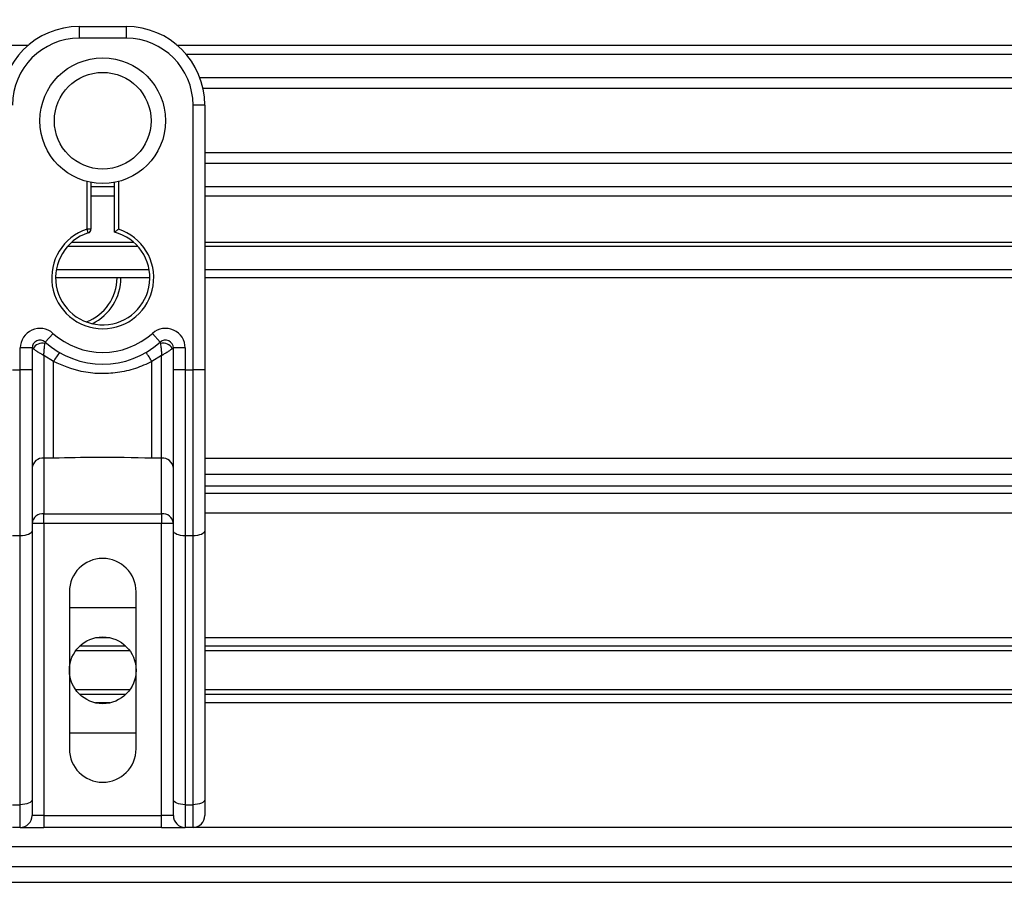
# Model space of a CAD drawing. Header units: millimetres. Extents: x 0 to 420, y 0 to 297.
# Tile 25 of 62: x 112 to 129, y 241 to 257. Entities that reach past the tile are written whole.
import ezdxf

# ---------------------------------------------------------------- set-up
doc = ezdxf.new("R2010")
doc.units = ezdxf.units.MM
doc.layers.add('QUOTE', color=174, linetype='Continuous')
doc.styles.add('SLDTEXTSTYLE3', font='TXT', dxfattribs={"width": 0.75})
doc.dimstyles.new('SLDDIMSTYLE0', dxfattribs={"dimtxt": 3, "dimasz": 3, "dimexe": 0, "dimexo": 0.0625, "dimgap": 0.75, "dimtad": 1, "dimlfac": 7.034104, "dimrnd": 1e-09, "dimzin": 12, "dimdsep": 46, "dimtxsty": 'SLDTEXTSTYLE3', "dimsah": 1, "dimcen": 0.09, "dimadec": 0, "dimazin": 3, "dimtfac": 1, "dimtdec": 3, "dimtofl": 0, "dimtmove": 0, "dimatfit": 3, "dimfxl": 0, "dimfrac": 2, "dimtolj": 1, "dimtzin": 12, "dimarcsym": 0})

# ---------------------------------------------------------------- blocks, each defined once
blk = doc.blocks.new('_D')
at = {"layer": 'QUOTE'}
for p, q in [((59.848, 246.871), (59.848, 262.404)), ((202.012, 246.871), (202.012, 262.404)), ((202.012, 260.404), (59.848, 260.404))]:
    blk.add_line(p, q, dxfattribs=at)
for points in [[(59.848, 260.404), (62.848, 259.904), (62.848, 260.904)], [(202.012, 260.404), (199.012, 260.904), (199.012, 259.904)]]:
    blk.add_solid(points, dxfattribs=at)
at = {"layer": 'QUOTE', "insert": (126.497, 264.271), "char_height": 3, "attachment_point": 1, "style": 'SLDTEXTSTYLE3'}
blk.add_mtext('1000', dxfattribs=at)

msp = doc.modelspace()

# ---------------------------------------------------------------- linework, layer by layer
at = {"color": 7, "linetype": 'Continuous', "lineweight": 25}
for p, q in [((112.7328, 256.5288), (113.5858, 256.5288)), ((112.7328, 256.5288), (112.7328, 256.3156)), ((113.5858, 256.5288), (113.5858, 256.3156)), ((111.8089, 256.1876), (59.8476, 256.1876)), ((113.5858, 256.3156), (112.7328, 256.3156)), ((147.35, 256.1876), (114.5098, 256.1876)), ((147.1863, 256.0227), (114.6735, 256.0227)), ((146.9397, 255.5978), (114.9201, 255.5978)), ((146.884, 255.4057), (114.9758, 255.4057)), ((114.7942, 250.3111), (114.7942, 255.1072)), ((115.0075, 255.1072), (114.7942, 255.1072)), ((115.0075, 255.1072), (115.0075, 253.8527)), ((146.8523, 254.24), (115.0075, 254.24)), ((146.8523, 254.0479), (115.0075, 254.0479)), ((112.875, 252.8588), (112.875, 253.7208)), ((112.9461, 253.7049), (112.9461, 252.8588)), ((113.3726, 252.8055), (113.3726, 253.7049)), ((113.4437, 253.7208), (113.4437, 252.8588)), ((115.0075, 253.8527), (115.0075, 252.9498)), ((113.3726, 253.6231), (112.9461, 253.6231)), ((146.8523, 253.6231), (115.0075, 253.6231)), ((113.3726, 253.4581), (112.9461, 253.4581)), ((146.8523, 253.4581), (115.0075, 253.4581)), ((112.8969, 252.7912), (112.875, 252.8588)), ((112.9461, 252.8588), (112.875, 252.8588)), ((115.0075, 252.9498), (115.0075, 250.3111)), ((113.7219, 252.6207), (112.5968, 252.6207)), ((146.8523, 252.6207), (115.0075, 252.6207)), ((113.7951, 252.5482), (112.5236, 252.5482)), ((146.8523, 252.5482), (115.0075, 252.5482)), ((114.0004, 252.1217), (112.3183, 252.1217)), ((146.8523, 252.1217), (115.0075, 252.1217)), ((114.0123, 251.9796), (112.3064, 251.9796)), ((146.8523, 251.9796), (115.0075, 251.9796)), ((112.1168, 250.814), (112.259, 250.9729)), ((114.0597, 250.9729), (114.2019, 250.814)), ((111.6666, 250.3111), (111.6666, 250.708)), ((111.8799, 250.708), (111.6666, 250.708)), ((111.8799, 250.708), (111.8799, 250.3111)), ((111.9003, 250.6932), (111.8799, 250.6932)), ((114.4388, 250.6932), (114.4184, 250.6932)), ((114.4388, 250.3111), (114.4388, 250.708)), ((114.6521, 250.708), (114.4388, 250.708)), ((114.6521, 250.708), (114.6521, 250.3111)), ((112.2702, 250.4614), (112.0931, 250.5689)), ((112.0931, 250.5689), (112.0931, 248.7134)), ((114.2256, 250.5689), (114.0485, 250.4614)), ((114.2256, 248.7134), (114.2256, 250.5689)), ((111.5244, 250.3111), (111.6666, 250.3111)), ((111.8799, 250.3111), (111.6666, 250.3111)), ((111.6666, 247.3071), (111.6666, 250.3111)), ((111.8799, 250.3111), (111.8799, 247.3972)), ((112.2702, 248.7134), (112.2702, 250.4614)), ((114.0485, 248.7134), (114.0485, 250.4614)), ((114.4388, 247.3972), (114.4388, 250.3111)), ((114.6521, 250.3111), (114.4388, 250.3111)), ((114.6521, 250.3111), (114.6521, 247.3071)), ((114.6521, 250.3111), (114.7942, 250.3111)), ((114.7942, 247.3071), (114.7942, 250.3111)), ((115.0075, 250.3111), (114.7942, 250.3111)), ((115.0075, 250.3111), (115.0075, 247.3972)), ((112.2702, 248.7134), (112.0931, 248.7134)), ((112.0931, 248.7134), (112.0931, 247.7069)), ((114.2256, 248.7134), (114.0485, 248.7134)), ((114.2256, 247.7069), (114.2256, 248.7134)), ((146.8523, 248.7098), (115.0075, 248.7098)), ((115.0075, 248.4255), (146.8523, 248.4255)), ((115.0075, 248.2122), (146.8523, 248.2122)), ((146.8523, 248.0701), (115.0075, 248.0701)), ((112.0931, 247.7069), (114.2256, 247.7069)), ((112.0931, 247.5322), (112.0931, 247.7069)), ((114.2256, 247.7069), (114.2256, 247.5322)), ((146.8523, 247.7146), (115.0075, 247.7146)), ((112.0931, 247.5322), (111.8799, 247.5322)), ((112.0931, 247.5322), (112.0931, 242.2413)), ((114.2256, 247.5322), (112.0931, 247.5322)), ((114.2256, 242.2413), (114.2256, 247.5322)), ((114.4388, 247.5322), (114.2256, 247.5322)), ((111.6666, 247.3071), (111.5244, 247.3071)), ((111.6666, 242.4385), (111.6666, 247.3071)), ((111.8799, 247.3972), (111.8799, 242.5286)), ((114.4388, 242.5286), (114.4388, 247.3972)), ((114.7942, 247.3071), (114.6521, 247.3071)), ((114.6521, 247.3071), (114.6521, 242.4385)), ((114.7942, 242.4385), (114.7942, 247.3071)), ((115.0075, 247.3972), (115.0075, 242.5286)), ((112.5551, 246.293), (112.5551, 243.4497)), ((113.7635, 243.4497), (113.7635, 246.293)), ((112.5551, 246.0087), (113.7635, 246.0087)), ((113.2896, 245.4613), (113.029, 245.4613)), ((146.8523, 245.4613), (115.0075, 245.4613)), ((113.6488, 245.2256), (112.6699, 245.2256)), ((113.5778, 245.3072), (112.7409, 245.3072)), ((130.6229, 245.3072), (115.0075, 245.3072)), ((130.5315, 245.2256), (115.0075, 245.2256)), ((113.6488, 244.5171), (112.6699, 244.5171)), ((113.5778, 244.4355), (112.7409, 244.4355)), ((130.5315, 244.5171), (115.0075, 244.5171)), ((130.6229, 244.4355), (115.0075, 244.4355)), ((113.2896, 244.2814), (113.029, 244.2814)), ((146.8523, 244.2814), (115.0075, 244.2814)), ((113.7635, 243.734), (112.5551, 243.734)), ((111.8799, 242.5286), (111.8799, 242.2413)), ((114.4388, 242.2413), (114.4388, 242.5286)), ((115.0075, 242.5286), (115.0075, 242.2413)), ((111.5244, 242.4385), (111.6666, 242.4385)), ((111.6666, 242.0281), (111.6666, 242.4385)), ((114.6521, 242.4385), (114.7942, 242.4385)), ((114.6521, 242.4385), (114.6521, 242.0281)), ((114.7942, 242.0281), (114.7942, 242.4385)), ((112.0931, 242.2413), (111.8799, 242.2413)), ((112.0931, 242.2413), (112.0931, 242.0281)), ((112.0931, 242.2413), (114.2256, 242.2413)), ((114.4388, 242.2413), (114.2256, 242.2413)), ((114.2256, 242.0281), (114.2256, 242.2413)), ((111.6666, 242.0281), (111.5244, 242.0281)), ((111.6666, 242.0281), (112.0931, 242.0281)), ((114.2256, 242.0281), (112.0931, 242.0281)), ((114.2256, 242.0281), (114.6521, 242.0281)), ((114.7942, 242.0281), (114.6521, 242.0281)), ((147.0656, 242.0281), (114.7942, 242.0281)), ((156.2949, 241.6727), (105.5649, 241.6727)), ((105.4738, 241.3172), (156.386, 241.3172)), ((105.391, 241.0329), (156.4688, 241.0329))]:
    msp.add_line(p, q, dxfattribs=at)
at = {"color": 7, "linetype": 'Continuous', "lineweight": 25, "flags": 128}
for points in [[(111.8799, 247.3972), (111.8758, 247.3796), (111.8636, 247.3627), (111.8439, 247.3471), (111.8174, 247.3334), (111.7851, 247.3222), (111.7482, 247.3139), (111.7082, 247.3088), (111.6666, 247.3071)], [(114.6521, 247.3071), (114.6105, 247.3088), (114.5705, 247.3139), (114.5336, 247.3222), (114.5013, 247.3334), (114.4748, 247.3471), (114.4551, 247.3627), (114.4429, 247.3796), (114.4388, 247.3972)], [(115.0075, 247.3972), (115.0034, 247.3796), (114.9912, 247.3627), (114.9715, 247.3471), (114.945, 247.3334), (114.9127, 247.3222), (114.8758, 247.3139), (114.8358, 247.3088), (114.7942, 247.3071)], [(111.8799, 242.5286), (111.8758, 242.511), (111.8636, 242.4941), (111.8439, 242.4785), (111.8174, 242.4649), (111.7851, 242.4537), (111.7482, 242.4453), (111.7082, 242.4402), (111.6666, 242.4385)], [(114.6521, 242.4385), (114.6105, 242.4402), (114.5705, 242.4453), (114.5336, 242.4537), (114.5013, 242.4649), (114.4748, 242.4785), (114.4551, 242.4941), (114.4429, 242.511), (114.4388, 242.5286)], [(115.0075, 242.5286), (115.0034, 242.511), (114.9912, 242.4941), (114.9715, 242.4785), (114.945, 242.4649), (114.9127, 242.4537), (114.8758, 242.4453), (114.8358, 242.4402), (114.7942, 242.4385)]]:
    msp.add_lwpolyline(points, dxfattribs=at)
at = {"color": 7, "linetype": 'Continuous', "lineweight": 25}
for centre, radius in [((113.1593, 254.8229), 1.1381), ((113.1593, 254.8229), 0.8754), ((113.1593, 244.8714), 0.6042)]:
    msp.add_circle(centre, radius, dxfattribs=at)
for centre, radius, start, end in [((112.7328, 255.1072), 1.4216, 90, 180), ((113.5858, 255.1072), 1.4216, 0, 90), ((112.7328, 255.1072), 1.2084, 90, 180), ((113.5858, 255.1072), 1.2084, 0, 90), ((113.1593, 251.9796), 0.9241, 107.92021, 72.07979), ((113.1593, 251.9796), 0.853, 107.92021, 75.52249), ((112.875, 252.8588), 0.0711, 287.92021, 0), ((112.5652, 251.9796), 0.853, 290.3804, 0), ((112.5652, 251.9796), 0.9241, 295.88119, 0), ((112.022, 250.708), 0.3554, 48.18969, 180), ((114.2967, 250.708), 0.3554, 0, 131.81031), ((112.022, 250.708), 0.1422, 48.18969, 180), ((112.022, 250.708), 0.1422, 48.19069, 179.99948), ((113.1593, 251.9796), 1.3506, 228.18969, 311.81031), ((114.2967, 250.708), 0.1422, 0, 131.81031), ((114.2967, 250.708), 0.1422, 0.00052, 131.80931), ((112.0662, 250.6119), 0.1848, 75.20753, 153.90631), ((113.1593, 251.9796), 1.5638, 228.18969, 311.81031), ((114.2525, 250.6119), 0.1848, 26.09369, 104.79247), ((113.1527, 250.0047), 0.9937, 141.32705, 152.63541), ((113.166, 250.0047), 0.9937, 27.36459, 38.67295), ((112.0756, 248.5173), 0.1969, 84.88893, 173.75645), ((114.2431, 248.5173), 0.1969, 6.24355, 95.11107), ((112.0756, 247.5108), 0.1969, 84.88893, 173.75645), ((114.2431, 247.5108), 0.1969, 6.24355, 95.11107), ((113.1593, 246.293), 0.6042, 0, 180), ((113.1593, 243.4497), 0.6042, 180, 0), ((111.6666, 242.2413), 0.2132, 270, 0), ((114.6521, 242.2413), 0.2132, 180, 270), ((114.7942, 242.2413), 0.2132, 270, 0)]:
    msp.add_arc(centre, radius, start, end, dxfattribs=at)
for points, knots in [([(113.3726, 252.8055), (113.3732, 252.8059), (113.3743, 252.8068), (113.383, 252.8136), (113.3963, 252.8237), (113.4154, 252.8381), (113.4321, 252.8504), (113.4421, 252.8576), (113.4435, 252.8587), (113.4437, 252.8588)], [0, 0, 0, 0, 0.16194992, 0.32336195, 0.4972773, 0.7062892, 0.9573608, 0.99480442, 1, 1, 1, 1]), ([(111.9003, 250.6932), (111.8959, 250.6963), (111.8865, 250.7032), (111.8807, 250.7075), (111.8801, 250.7079), (111.8799, 250.708)], [0, 0, 0, 0, 0.3727547, 0.8035537, 1, 1, 1, 1]), ([(112.0931, 250.5689), (112.0928, 250.5691), (112.0923, 250.5694), (112.0914, 250.5699), (112.0905, 250.5705), (112.0892, 250.5713), (112.0871, 250.5726), (112.0838, 250.5746), (112.0789, 250.5777), (112.0713, 250.5824), (112.0594, 250.5897), (112.0403, 250.6015), (112.0051, 250.6236), (111.9707, 250.6456), (111.9304, 250.6723), (111.9132, 250.6842), (111.9003, 250.6932)], [0, 0, 0, 0, 0.0041906, 0.0068565, 0.010501, 0.0160828, 0.0246331, 0.0377369, 0.0578443, 0.0887963, 0.1368222, 0.212883, 0.3405739, 0.6117157, 0.7098737, 1, 1, 1, 1]), ([(112.0931, 250.5689), (112.0931, 250.5693), (112.0932, 250.5701), (112.0932, 250.5713), (112.0933, 250.5728), (112.0934, 250.575), (112.0936, 250.5783), (112.0939, 250.5836), (112.0944, 250.5918), (112.0953, 250.6048), (112.0967, 250.6263), (112.0999, 250.6677), (112.1038, 250.7085), (112.109, 250.7559), (112.1115, 250.7758), (112.1134, 250.7905)], [0, 0, 0, 0, 0.004266, 0.0088901, 0.0138063, 0.0214465, 0.0333306, 0.0518502, 0.0808258, 0.1265764, 0.2004509, 0.327518, 0.6126852, 0.71116, 1, 1, 1, 1]), ([(112.1168, 250.814), (112.1168, 250.8138), (112.1166, 250.8132), (112.1156, 250.8065), (112.1141, 250.7956), (112.1134, 250.7905)], [0, 0, 0, 0, 0.1978945, 0.6297578, 1, 1, 1, 1]), ([(114.2019, 250.814), (114.202, 250.8135), (114.2022, 250.8123), (114.2035, 250.8037), (114.2048, 250.7944), (114.2053, 250.7905)], [0, 0, 0, 0, 0.3358482, 0.722383, 1, 1, 1, 1]), ([(114.2053, 250.7905), (114.2072, 250.7758), (114.2097, 250.7559), (114.2149, 250.7085), (114.2188, 250.6677), (114.222, 250.6263), (114.2234, 250.6048), (114.2242, 250.5918), (114.2247, 250.5836), (114.225, 250.5783), (114.2252, 250.575), (114.2254, 250.5728), (114.2254, 250.5713), (114.2255, 250.5701), (114.2256, 250.5693), (114.2256, 250.5689)], [0, 0, 0, 0, 0.28884, 0.3873148, 0.672482, 0.7995491, 0.8734236, 0.9191742, 0.9481498, 0.9666694, 0.9785535, 0.9861937, 0.9911099, 0.995734, 1, 1, 1, 1]), ([(114.4184, 250.6932), (114.4055, 250.6842), (114.3883, 250.6723), (114.348, 250.6456), (114.3136, 250.6236), (114.2784, 250.6015), (114.2593, 250.5897), (114.2474, 250.5824), (114.2398, 250.5777), (114.2348, 250.5746), (114.2316, 250.5726), (114.2295, 250.5713), (114.2282, 250.5705), (114.2272, 250.5699), (114.2264, 250.5694), (114.2259, 250.5691), (114.2256, 250.5689)], [0, 0, 0, 0, 0.2901263, 0.3882843, 0.6594261, 0.787117, 0.8631778, 0.9112037, 0.9421557, 0.9622631, 0.9753669, 0.9839172, 0.989499, 0.9931435, 0.9958094, 1, 1, 1, 1]), ([(114.4388, 250.708), (114.4383, 250.7077), (114.4372, 250.7069), (114.4297, 250.7014), (114.4217, 250.6956), (114.4184, 250.6932)], [0, 0, 0, 0, 0.33368437, 0.72015173, 1, 1, 1, 1]), ([(114.0485, 250.4614), (113.9502, 250.4166), (113.7509, 250.3257), (113.4297, 250.2535), (113.0993, 250.2352), (112.7016, 250.2786), (112.4343, 250.3918), (112.2702, 250.4614)], [0, 0, 0, 0, 0.17534777, 0.35557936, 0.53101844, 0.71188108, 1, 1, 1, 1]), ([(114.0485, 248.7134), (113.7164, 248.7199), (113.1235, 248.7313), (112.5308, 248.7189), (112.2702, 248.7134)], [0, 0, 0, 0, 0.56028269, 1, 1, 1, 1])]:
    msp.add_open_spline(points, degree=3, knots=knots, dxfattribs=at)

# ---------------------------------------------------------------- dimensions: what is measured, and where the dimension line sits
at = {"layer": 'QUOTE'}
dim = msp.add_linear_dim(base=(59.8476, 260.404), p1=(202.0122, 244.8714), p2=(59.8476, 244.8714), dimstyle='SLDDIMSTYLE0', dxfattribs=at)
dim.commit()
dim.dimension.update_dxf_attribs({"geometry": '_D', "text_midpoint": (130.9299, 260.404), "dimtype": 160})

doc.saveas('drawing.dxf')
